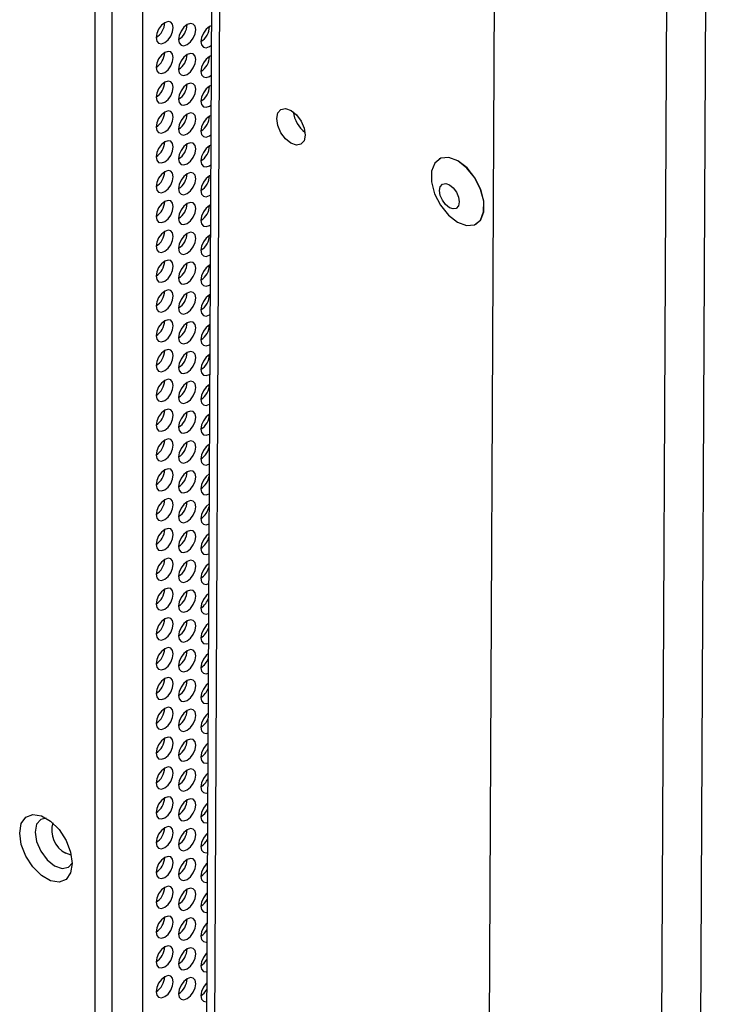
# Model space of a CAD drawing. Header units: millimetres. Extents: x 256 to 1374, y 313 to 1176.
# Tile 205 of 212: x 1279 to 1298, y 869 to 896. Entities that reach past the tile are written whole.
import ezdxf

# ---------------------------------------------------------------- set-up
doc = ezdxf.new("R2010")
doc.units = ezdxf.units.MM

msp = doc.modelspace()

# ---------------------------------------------------------------- linework, layer by layer
at = {"color": 7, "linetype": 'Continuous', "lineweight": 30}
for p, q in [((1296.4934, 791.5542), (1297.2136, 937.1485)), ((1297.5674, 791.5507), (1298.2876, 937.145)), ((1282.6509, 935.7595), (1282.6509, 810.1957)), ((1281.3546, 809.527), (1281.3546, 935.4757)), ((1281.826, 809.7195), (1281.826, 935.2833)), ((1284.7352, 934.2053), (1284.1242, 810.6823)), ((1291.8862, 813.3342), (1292.4178, 920.7967)), ((1284.4894, 895.2328), (1284.5427, 895.2706)), ((1284.4894, 894.4162), (1284.5386, 894.4506)), ((1284.4894, 893.5997), (1284.5345, 893.6308)), ((1284.4894, 892.7831), (1284.5305, 892.811)), ((1290.7835, 892.1535), (1290.7775, 892.1501)), ((1284.4894, 891.9666), (1284.5264, 891.9914)), ((1284.4894, 891.1501), (1284.5224, 891.1718)), ((1284.4894, 890.3335), (1284.5183, 890.3523)), ((1291.793, 890.3706), (1291.799, 890.374)), ((1284.4894, 889.517), (1284.5143, 889.5329)), ((1284.4894, 888.7004), (1284.5102, 888.7135)), ((1284.4894, 887.8839), (1284.5062, 887.8943)), ((1284.4894, 887.0674), (1284.5021, 887.0751)), ((1284.4894, 886.2508), (1284.4981, 886.256))]:
    msp.add_line(p, q, dxfattribs=at)
at = {"color": 8, "linetype": 'Continuous', "lineweight": 30}
msp.add_line((1284.3467, 810.3721), (1284.9573, 933.8178), dxfattribs=at)
at = {"color": 7, "linetype": 'Continuous', "lineweight": 30, "flags": 128}
for points in [[(1283.2637, 895.3418), (1283.3539, 895.4145), (1283.4304, 895.5177), (1283.4815, 895.6355), (1283.4994, 895.75), (1283.4815, 895.8438), (1283.4304, 895.9026), (1283.3539, 895.9175), (1283.2637, 895.8861), (1283.1735, 895.8133), (1283.0971, 895.7102), (1283.046, 895.5924), (1283.028, 895.4779), (1283.046, 895.3841), (1283.0971, 895.3253), (1283.1735, 895.3104), (1283.2637, 895.3418)], [(1283.8766, 895.2873), (1283.9668, 895.3601), (1284.0432, 895.4632), (1284.0943, 895.581), (1284.1123, 895.6955), (1284.0943, 895.7893), (1284.0432, 895.8481), (1283.9668, 895.863), (1283.8766, 895.8316), (1283.7864, 895.7588), (1283.7099, 895.6557), (1283.6588, 895.5379), (1283.6409, 895.4234), (1283.6588, 895.3296), (1283.7099, 895.2708), (1283.7864, 895.2559), (1283.8766, 895.2873)], [(1284.5453, 895.8016), (1284.4894, 895.7771), (1284.3992, 895.7043), (1284.3227, 895.6012), (1284.2716, 895.4834), (1284.2537, 895.3689), (1284.2716, 895.2751), (1284.3227, 895.2163), (1284.3992, 895.2014), (1284.4894, 895.2328), (1284.4894, 895.2328)], [(1283.2637, 894.5252), (1283.3539, 894.598), (1283.4304, 894.7012), (1283.4815, 894.8189), (1283.4994, 894.9335), (1283.4815, 895.0273), (1283.4304, 895.0861), (1283.3539, 895.1009), (1283.2637, 895.0696), (1283.1735, 894.9968), (1283.0971, 894.8936), (1283.046, 894.7758), (1283.028, 894.6613), (1283.046, 894.5675), (1283.0971, 894.5087), (1283.1735, 894.4939), (1283.2637, 894.5252)], [(1283.8766, 894.4707), (1283.9668, 894.5435), (1284.0432, 894.6467), (1284.0943, 894.7645), (1284.1123, 894.879), (1284.0943, 894.9728), (1284.0432, 895.0316), (1283.9668, 895.0464), (1283.8766, 895.0151), (1283.7864, 894.9423), (1283.7099, 894.8392), (1283.6588, 894.7214), (1283.6409, 894.6068), (1283.6588, 894.513), (1283.7099, 894.4542), (1283.7864, 894.4394), (1283.8766, 894.4707)], [(1284.5412, 894.9839), (1284.4894, 894.9606), (1284.3992, 894.8878), (1284.3227, 894.7847), (1284.2716, 894.6669), (1284.2537, 894.5523), (1284.2716, 894.4585), (1284.3227, 894.3997), (1284.3992, 894.3849), (1284.4894, 894.4162), (1284.4894, 894.4162)], [(1283.2637, 893.7087), (1283.3539, 893.7815), (1283.4304, 893.8846), (1283.4815, 894.0024), (1283.4994, 894.1169), (1283.4815, 894.2107), (1283.4304, 894.2695), (1283.3539, 894.2844), (1283.2637, 894.253), (1283.1735, 894.1802), (1283.0971, 894.0771), (1283.046, 893.9593), (1283.028, 893.8448), (1283.046, 893.751), (1283.0971, 893.6922), (1283.1735, 893.6773), (1283.2637, 893.7087)], [(1283.8766, 893.6542), (1283.9668, 893.727), (1284.0432, 893.8301), (1284.0943, 893.9479), (1284.1123, 894.0624), (1284.0943, 894.1562), (1284.0432, 894.215), (1283.9668, 894.2299), (1283.8766, 894.1985), (1283.7864, 894.1258), (1283.7099, 894.0226), (1283.6588, 893.9048), (1283.6409, 893.7903), (1283.6588, 893.6965), (1283.7099, 893.6377), (1283.7864, 893.6228), (1283.8766, 893.6542)], [(1284.5372, 894.166), (1284.4894, 894.144), (1284.3992, 894.0713), (1284.3227, 893.9681), (1284.2716, 893.8503), (1284.2537, 893.7358), (1284.2716, 893.642), (1284.3227, 893.5832), (1284.3992, 893.5683), (1284.4894, 893.5997), (1284.4894, 893.5997)], [(1283.2637, 892.8921), (1283.3539, 892.9649), (1283.4304, 893.0681), (1283.4815, 893.1859), (1283.4994, 893.3004), (1283.4815, 893.3942), (1283.4304, 893.453), (1283.3539, 893.4678), (1283.2637, 893.4365), (1283.1735, 893.3637), (1283.0971, 893.2606), (1283.046, 893.1428), (1283.028, 893.0282), (1283.046, 892.9344), (1283.0971, 892.8756), (1283.1735, 892.8608), (1283.2637, 892.8921)], [(1283.8766, 892.8376), (1283.9668, 892.9104), (1284.0432, 893.0136), (1284.0943, 893.1314), (1284.1123, 893.2459), (1284.0943, 893.3397), (1284.0432, 893.3985), (1283.9668, 893.4134), (1283.8766, 893.382), (1283.7864, 893.3092), (1283.7099, 893.2061), (1283.6588, 893.0883), (1283.6409, 892.9738), (1283.6588, 892.88), (1283.7099, 892.8211), (1283.7864, 892.8063), (1283.8766, 892.8376)], [(1284.5331, 893.348), (1284.4894, 893.3275), (1284.3992, 893.2547), (1284.3227, 893.1516), (1284.2716, 893.0338), (1284.2537, 892.9193), (1284.2716, 892.8255), (1284.3227, 892.7667), (1284.3992, 892.7518), (1284.4894, 892.7831), (1284.4894, 892.7831)], [(1287.111, 892.8079), (1287.0805, 892.6525), (1286.9954, 892.555), (1286.8687, 892.5302), (1286.7196, 892.5819), (1286.5709, 892.7021), (1286.4451, 892.8727), (1286.3615, 893.0676), (1286.3327, 893.2572), (1286.3632, 893.4125), (1286.4483, 893.51), (1286.575, 893.5348), (1286.7241, 893.4832), (1286.8728, 893.3629), (1286.9986, 893.1923), (1287.0822, 892.9974), (1287.111, 892.8079)], [(1283.2637, 892.0756), (1283.3539, 892.1484), (1283.4304, 892.2515), (1283.4815, 892.3693), (1283.4994, 892.4838), (1283.4815, 892.5776), (1283.4304, 892.6365), (1283.3539, 892.6513), (1283.2637, 892.62), (1283.1735, 892.5472), (1283.0971, 892.444), (1283.046, 892.3262), (1283.028, 892.2117), (1283.046, 892.1179), (1283.0971, 892.0591), (1283.1735, 892.0442), (1283.2637, 892.0756)], [(1283.8766, 892.0211), (1283.9668, 892.0939), (1284.0432, 892.197), (1284.0943, 892.3148), (1284.1123, 892.4293), (1284.0943, 892.5232), (1284.0432, 892.582), (1283.9668, 892.5968), (1283.8766, 892.5655), (1283.7864, 892.4927), (1283.7099, 892.3895), (1283.6588, 892.2717), (1283.6409, 892.1572), (1283.6588, 892.0634), (1283.7099, 892.0046), (1283.7864, 891.9897), (1283.8766, 892.0211)], [(1284.5291, 892.53), (1284.4894, 892.511), (1284.3992, 892.4382), (1284.3227, 892.335), (1284.2716, 892.2172), (1284.2537, 892.1027), (1284.2716, 892.0089), (1284.3227, 891.9501), (1284.3992, 891.9353), (1284.4894, 891.9666), (1284.4894, 891.9666)], [(1291.2811, 890.4214), (1291.5291, 890.329), (1291.7477, 890.3489), (1291.9105, 890.4787), (1291.9979, 890.7028), (1291.9994, 890.9942), (1291.9147, 891.3176), (1291.7541, 891.6342), (1291.5369, 891.9056), (1291.2894, 892.0992), (1291.0414, 892.1917), (1290.8228, 892.1718), (1290.66, 892.042), (1290.5726, 891.8179), (1290.5711, 891.5265), (1290.6558, 891.2031), (1290.8164, 890.8865), (1291.0336, 890.6151), (1291.2811, 890.4214)], [(1291.799, 890.374), (1291.9165, 890.4821), (1292.0039, 890.7063), (1292.0054, 890.9976), (1291.9207, 891.3211), (1291.7601, 891.6376), (1291.5429, 891.909), (1291.2954, 892.1027), (1291.0474, 892.1951), (1290.8288, 892.1752), (1290.7835, 892.1535)], [(1283.2637, 891.2591), (1283.3539, 891.3318), (1283.4304, 891.435), (1283.4815, 891.5528), (1283.4994, 891.6673), (1283.4815, 891.7611), (1283.4304, 891.8199), (1283.3539, 891.8348), (1283.2637, 891.8034), (1283.1735, 891.7306), (1283.0971, 891.6275), (1283.046, 891.5097), (1283.028, 891.3952), (1283.046, 891.3014), (1283.0971, 891.2426), (1283.1735, 891.2277), (1283.2637, 891.2591)], [(1283.8766, 891.2046), (1283.9668, 891.2774), (1284.0432, 891.3805), (1284.0943, 891.4983), (1284.1123, 891.6128), (1284.0943, 891.7066), (1284.0432, 891.7654), (1283.9668, 891.7803), (1283.8766, 891.7489), (1283.7864, 891.6761), (1283.7099, 891.573), (1283.6588, 891.4552), (1283.6409, 891.3407), (1283.6588, 891.2469), (1283.7099, 891.1881), (1283.7864, 891.1732), (1283.8766, 891.2046)], [(1284.5251, 891.7119), (1284.4894, 891.6944), (1284.3992, 891.6216), (1284.3227, 891.5185), (1284.2716, 891.4007), (1284.2537, 891.2862), (1284.2716, 891.1924), (1284.3227, 891.1336), (1284.3992, 891.1187), (1284.4894, 891.1501), (1284.4894, 891.1501)], [(1290.7905, 891.2873), (1290.8116, 891.3948), (1290.8705, 891.4623), (1290.9582, 891.4795), (1291.0614, 891.4437), (1291.1644, 891.3605), (1291.2515, 891.2424), (1291.3094, 891.1074), (1291.3293, 890.9762), (1291.3082, 890.8687), (1291.2493, 890.8012), (1291.1616, 890.784), (1291.0584, 890.8197), (1290.9554, 890.903), (1290.8683, 891.0211), (1290.8104, 891.156), (1290.7905, 891.2873)], [(1283.2637, 890.4425), (1283.3539, 890.5153), (1283.4304, 890.6184), (1283.4815, 890.7362), (1283.4994, 890.8508), (1283.4815, 890.9446), (1283.4304, 891.0034), (1283.3539, 891.0182), (1283.2637, 890.9869), (1283.1735, 890.9141), (1283.0971, 890.8109), (1283.046, 890.6931), (1283.028, 890.5786), (1283.046, 890.4848), (1283.0971, 890.426), (1283.1735, 890.4112), (1283.2637, 890.4425)], [(1283.8766, 890.388), (1283.9668, 890.4608), (1284.0432, 890.564), (1284.0943, 890.6818), (1284.1123, 890.7963), (1284.0943, 890.8901), (1284.0432, 890.9489), (1283.9668, 890.9637), (1283.8766, 890.9324), (1283.7864, 890.8596), (1283.7099, 890.7564), (1283.6588, 890.6386), (1283.6409, 890.5241), (1283.6588, 890.4303), (1283.7099, 890.3715), (1283.7864, 890.3567), (1283.8766, 890.388)], [(1284.521, 890.8937), (1284.4894, 890.8779), (1284.3992, 890.8051), (1284.3227, 890.702), (1284.2716, 890.5842), (1284.2537, 890.4696), (1284.2716, 890.3758), (1284.3227, 890.317), (1284.3992, 890.3022), (1284.4894, 890.3335), (1284.4894, 890.3335)], [(1283.2637, 889.626), (1283.3539, 889.6988), (1283.4304, 889.8019), (1283.4815, 889.9197), (1283.4994, 890.0342), (1283.4815, 890.128), (1283.4304, 890.1868), (1283.3539, 890.2017), (1283.2637, 890.1703), (1283.1735, 890.0975), (1283.0971, 889.9944), (1283.046, 889.8766), (1283.028, 889.7621), (1283.046, 889.6683), (1283.0971, 889.6095), (1283.1735, 889.5946), (1283.2637, 889.626)], [(1283.8766, 889.5715), (1283.9668, 889.6443), (1284.0432, 889.7474), (1284.0943, 889.8652), (1284.1123, 889.9797), (1284.0943, 890.0735), (1284.0432, 890.1323), (1283.9668, 890.1472), (1283.8766, 890.1158), (1283.7864, 890.043), (1283.7099, 889.9399), (1283.6588, 889.8221), (1283.6409, 889.7076), (1283.6588, 889.6138), (1283.7099, 889.555), (1283.7864, 889.5401), (1283.8766, 889.5715)], [(1284.517, 890.0754), (1284.4894, 890.0613), (1284.3992, 889.9886), (1284.3227, 889.8854), (1284.2716, 889.7676), (1284.2537, 889.6531), (1284.2716, 889.5593), (1284.3227, 889.5005), (1284.3992, 889.4856), (1284.4894, 889.517), (1284.4894, 889.517)], [(1283.2637, 888.8094), (1283.3539, 888.8822), (1283.4304, 888.9854), (1283.4815, 889.1032), (1283.4994, 889.2177), (1283.4815, 889.3115), (1283.4304, 889.3703), (1283.3539, 889.3851), (1283.2637, 889.3538), (1283.1735, 889.281), (1283.0971, 889.1779), (1283.046, 889.0601), (1283.028, 888.9455), (1283.046, 888.8517), (1283.0971, 888.7929), (1283.1735, 888.7781), (1283.2637, 888.8094)], [(1283.8766, 888.7549), (1283.9668, 888.8277), (1284.0432, 888.9309), (1284.0943, 889.0487), (1284.1123, 889.1632), (1284.0943, 889.257), (1284.0432, 889.3158), (1283.9668, 889.3307), (1283.8766, 889.2993), (1283.7864, 889.2265), (1283.7099, 889.1234), (1283.6588, 889.0056), (1283.6409, 888.891), (1283.6588, 888.7972), (1283.7099, 888.7384), (1283.7864, 888.7236), (1283.8766, 888.7549)], [(1284.5129, 889.257), (1284.4894, 889.2448), (1284.3992, 889.172), (1284.3227, 889.0689), (1284.2716, 888.9511), (1284.2537, 888.8366), (1284.2716, 888.7428), (1284.3227, 888.6839), (1284.3992, 888.6691), (1284.4894, 888.7004), (1284.4894, 888.7004)], [(1283.2637, 887.9929), (1283.3539, 888.0657), (1283.4304, 888.1688), (1283.4815, 888.2866), (1283.4994, 888.4011), (1283.4815, 888.4949), (1283.4304, 888.5537), (1283.3539, 888.5686), (1283.2637, 888.5373), (1283.1735, 888.4645), (1283.0971, 888.3613), (1283.046, 888.2435), (1283.028, 888.129), (1283.046, 888.0352), (1283.0971, 887.9764), (1283.1735, 887.9615), (1283.2637, 887.9929)], [(1283.8766, 887.9384), (1283.9668, 888.0112), (1284.0432, 888.1143), (1284.0943, 888.2321), (1284.1123, 888.3466), (1284.0943, 888.4404), (1284.0432, 888.4993), (1283.9668, 888.5141), (1283.8766, 888.4828), (1283.7864, 888.41), (1283.7099, 888.3068), (1283.6588, 888.189), (1283.6409, 888.0745), (1283.6588, 887.9807), (1283.7099, 887.9219), (1283.7864, 887.907), (1283.8766, 887.9384)], [(1284.5089, 888.4386), (1284.4894, 888.4283), (1284.3992, 888.3555), (1284.3227, 888.2523), (1284.2716, 888.1345), (1284.2537, 888.02), (1284.2716, 887.9262), (1284.3227, 887.8674), (1284.3992, 887.8525), (1284.4894, 887.8839), (1284.4894, 887.8839)], [(1283.2637, 887.1763), (1283.3539, 887.2491), (1283.4304, 887.3523), (1283.4815, 887.4701), (1283.4994, 887.5846), (1283.4815, 887.6784), (1283.4304, 887.7372), (1283.3539, 887.7521), (1283.2637, 887.7207), (1283.1735, 887.6479), (1283.0971, 887.5448), (1283.046, 887.427), (1283.028, 887.3125), (1283.046, 887.2187), (1283.0971, 887.1599), (1283.1735, 887.145), (1283.2637, 887.1763)], [(1283.8766, 887.1219), (1283.9668, 887.1946), (1284.0432, 887.2978), (1284.0943, 887.4156), (1284.1123, 887.5301), (1284.0943, 887.6239), (1284.0432, 887.6827), (1283.9668, 887.6976), (1283.8766, 887.6662), (1283.7864, 887.5934), (1283.7099, 887.4903), (1283.6588, 887.3725), (1283.6409, 887.258), (1283.6588, 887.1642), (1283.7099, 887.1054), (1283.7864, 887.0905), (1283.8766, 887.1219)], [(1284.5048, 887.62), (1284.4894, 887.6117), (1284.3992, 887.5389), (1284.3227, 887.4358), (1284.2716, 887.318), (1284.2537, 887.2035), (1284.2716, 887.1097), (1284.3227, 887.0509), (1284.3992, 887.036), (1284.4894, 887.0674), (1284.4894, 887.0674)], [(1283.2637, 886.3598), (1283.3539, 886.4326), (1283.4304, 886.5357), (1283.4815, 886.6535), (1283.4994, 886.7681), (1283.4815, 886.8619), (1283.4304, 886.9207), (1283.3539, 886.9355), (1283.2637, 886.9042), (1283.1735, 886.8314), (1283.0971, 886.7282), (1283.046, 886.6104), (1283.028, 886.4959), (1283.046, 886.4021), (1283.0971, 886.3433), (1283.1735, 886.3285), (1283.2637, 886.3598)], [(1283.8766, 886.3053), (1283.9668, 886.3781), (1284.0432, 886.4812), (1284.0943, 886.599), (1284.1123, 886.7136), (1284.0943, 886.8074), (1284.0432, 886.8662), (1283.9668, 886.881), (1283.8766, 886.8497), (1283.7864, 886.7769), (1283.7099, 886.6737), (1283.6588, 886.5559), (1283.6409, 886.4414), (1283.6588, 886.3476), (1283.7099, 886.2888), (1283.7864, 886.274), (1283.8766, 886.3053)], [(1284.5008, 886.8014), (1284.4894, 886.7952), (1284.3992, 886.7224), (1284.3227, 886.6192), (1284.2716, 886.5014), (1284.2537, 886.3869), (1284.2716, 886.2931), (1284.3227, 886.2343), (1284.3992, 886.2195), (1284.4894, 886.2508), (1284.4894, 886.2508)], [(1283.2637, 885.5433), (1283.3539, 885.6161), (1283.4304, 885.7192), (1283.4815, 885.837), (1283.4994, 885.9515), (1283.4815, 886.0453), (1283.4304, 886.1041), (1283.3539, 886.119), (1283.2637, 886.0876), (1283.1735, 886.0148), (1283.0971, 885.9117), (1283.046, 885.7939), (1283.028, 885.6794), (1283.046, 885.5856), (1283.0971, 885.5268), (1283.1735, 885.5119), (1283.2637, 885.5433)], [(1283.8766, 885.4888), (1283.9668, 885.5616), (1284.0432, 885.6647), (1284.0943, 885.7825), (1284.1123, 885.897), (1284.0943, 885.9908), (1284.0432, 886.0496), (1283.9668, 886.0645), (1283.8766, 886.0331), (1283.7864, 885.9603), (1283.7099, 885.8572), (1283.6588, 885.7394), (1283.6409, 885.6249), (1283.6588, 885.5311), (1283.7099, 885.4723), (1283.7864, 885.4574), (1283.8766, 885.4888)], [(1284.4967, 885.9827), (1284.4894, 885.9786), (1284.3992, 885.9059), (1284.3227, 885.8027), (1284.2716, 885.6849), (1284.2537, 885.5704), (1284.2716, 885.4766), (1284.3227, 885.4178), (1284.3992, 885.4029), (1284.4894, 885.4343), (1284.4894, 885.4343)], [(1283.2637, 884.7267), (1283.3539, 884.7995), (1283.4304, 884.9027), (1283.4815, 885.0205), (1283.4994, 885.135), (1283.4815, 885.2288), (1283.4304, 885.2876), (1283.3539, 885.3024), (1283.2637, 885.2711), (1283.1735, 885.1983), (1283.0971, 885.0952), (1283.046, 884.9774), (1283.028, 884.8628), (1283.046, 884.769), (1283.0971, 884.7102), (1283.1735, 884.6954), (1283.2637, 884.7267)], [(1283.8766, 884.6722), (1283.9668, 884.745), (1284.0432, 884.8482), (1284.0943, 884.966), (1284.1123, 885.0805), (1284.0943, 885.1743), (1284.0432, 885.2331), (1283.9668, 885.2479), (1283.8766, 885.2166), (1283.7864, 885.1438), (1283.7099, 885.0407), (1283.6588, 884.9229), (1283.6409, 884.8083), (1283.6588, 884.7145), (1283.7099, 884.6557), (1283.7864, 884.6409), (1283.8766, 884.6722)], [(1284.4894, 885.1621), (1284.3992, 885.0893), (1284.3227, 884.9862), (1284.2716, 884.8684), (1284.2537, 884.7539), (1284.2716, 884.6601), (1284.3227, 884.6012), (1284.3992, 884.5864), (1284.4894, 884.6177)], [(1283.2637, 883.9102), (1283.3539, 883.983), (1283.4304, 884.0861), (1283.4815, 884.2039), (1283.4994, 884.3184), (1283.4815, 884.4122), (1283.4304, 884.471), (1283.3539, 884.4859), (1283.2637, 884.4545), (1283.1735, 884.3818), (1283.0971, 884.2786), (1283.046, 884.1608), (1283.028, 884.0463), (1283.046, 883.9525), (1283.0971, 883.8937), (1283.1735, 883.8788), (1283.2637, 883.9102)], [(1283.8766, 883.8557), (1283.9668, 883.9285), (1284.0432, 884.0316), (1284.0943, 884.1494), (1284.1123, 884.2639), (1284.0943, 884.3577), (1284.0432, 884.4165), (1283.9668, 884.4314), (1283.8766, 884.4001), (1283.7864, 884.3273), (1283.7099, 884.2241), (1283.6588, 884.1063), (1283.6409, 883.9918), (1283.6588, 883.898), (1283.7099, 883.8392), (1283.7864, 883.8243), (1283.8766, 883.8557)], [(1284.4894, 884.3456), (1284.3992, 884.2728), (1284.3227, 884.1696), (1284.2716, 884.0518), (1284.2537, 883.9373), (1284.2716, 883.8435), (1284.3227, 883.7847), (1284.3992, 883.7698), (1284.4894, 883.8012)], [(1283.2637, 883.0936), (1283.3539, 883.1664), (1283.4304, 883.2696), (1283.4815, 883.3874), (1283.4994, 883.5019), (1283.4815, 883.5957), (1283.4304, 883.6545), (1283.3539, 883.6694), (1283.2637, 883.638), (1283.1735, 883.5652), (1283.0971, 883.4621), (1283.046, 883.3443), (1283.028, 883.2298), (1283.046, 883.136), (1283.0971, 883.0772), (1283.1735, 883.0623), (1283.2637, 883.0936)], [(1283.8766, 883.0392), (1283.9668, 883.1119), (1284.0432, 883.2151), (1284.0943, 883.3329), (1284.1123, 883.4474), (1284.0943, 883.5412), (1284.0432, 883.6), (1283.9668, 883.6149), (1283.8766, 883.5835), (1283.7864, 883.5107), (1283.7099, 883.4076), (1283.6588, 883.2898), (1283.6409, 883.1753), (1283.6588, 883.0815), (1283.7099, 883.0227), (1283.7864, 883.0078), (1283.8766, 883.0392)], [(1284.4846, 883.5262), (1284.3992, 883.4562), (1284.3227, 883.3531), (1284.2716, 883.2353), (1284.2537, 883.1208), (1284.2716, 883.027), (1284.3227, 882.9682), (1284.3992, 882.9533), (1284.4819, 882.9804)], [(1283.2637, 882.2771), (1283.3539, 882.3499), (1283.4304, 882.453), (1283.4815, 882.5708), (1283.4994, 882.6854), (1283.4815, 882.7792), (1283.4304, 882.838), (1283.3539, 882.8528), (1283.2637, 882.8215), (1283.1735, 882.7487), (1283.0971, 882.6455), (1283.046, 882.5277), (1283.028, 882.4132), (1283.046, 882.3194), (1283.0971, 882.2606), (1283.1735, 882.2458), (1283.2637, 882.2771)], [(1283.8766, 882.2226), (1283.9668, 882.2954), (1284.0432, 882.3985), (1284.0943, 882.5163), (1284.1123, 882.6309), (1284.0943, 882.7247), (1284.0432, 882.7835), (1283.9668, 882.7983), (1283.8766, 882.767), (1283.7864, 882.6942), (1283.7099, 882.591), (1283.6588, 882.4732), (1283.6409, 882.3587), (1283.6588, 882.2649), (1283.7099, 882.2061), (1283.7864, 882.1913), (1283.8766, 882.2226)], [(1284.4805, 882.7072), (1284.3992, 882.6397), (1284.3227, 882.5365), (1284.2716, 882.4187), (1284.2537, 882.3042), (1284.2716, 882.2104), (1284.3227, 882.1516), (1284.3992, 882.1368), (1284.4778, 882.1618)], [(1283.2637, 881.4606), (1283.3539, 881.5334), (1283.4304, 881.6365), (1283.4815, 881.7543), (1283.4994, 881.8688), (1283.4815, 881.9626), (1283.4304, 882.0214), (1283.3539, 882.0363), (1283.2637, 882.0049), (1283.1735, 881.9321), (1283.0971, 881.829), (1283.046, 881.7112), (1283.028, 881.5967), (1283.046, 881.5029), (1283.0971, 881.4441), (1283.1735, 881.4292), (1283.2637, 881.4606)], [(1283.8766, 881.4061), (1283.9668, 881.4789), (1284.0432, 881.582), (1284.0943, 881.6998), (1284.1123, 881.8143), (1284.0943, 881.9081), (1284.0432, 881.9669), (1283.9668, 881.9818), (1283.8766, 881.9504), (1283.7864, 881.8776), (1283.7099, 881.7745), (1283.6588, 881.6567), (1283.6409, 881.5422), (1283.6588, 881.4484), (1283.7099, 881.3896), (1283.7864, 881.3747), (1283.8766, 881.4061)], [(1284.4765, 881.8881), (1284.3992, 881.8231), (1284.3227, 881.72), (1284.2716, 881.6022), (1284.2537, 881.4877), (1284.2716, 881.3939), (1284.3227, 881.3351), (1284.3992, 881.3202), (1284.4738, 881.3432)], [(1283.2637, 880.644), (1283.3539, 880.7168), (1283.4304, 880.82), (1283.4815, 880.9378), (1283.4994, 881.0523), (1283.4815, 881.1461), (1283.4304, 881.2049), (1283.3539, 881.2197), (1283.2637, 881.1884), (1283.1735, 881.1156), (1283.0971, 881.0124), (1283.046, 880.8947), (1283.028, 880.7801), (1283.046, 880.6863), (1283.0971, 880.6275), (1283.1735, 880.6127), (1283.2637, 880.644)], [(1283.8766, 880.5895), (1283.9668, 880.6623), (1284.0432, 880.7655), (1284.0943, 880.8833), (1284.1123, 880.9978), (1284.0943, 881.0916), (1284.0432, 881.1504), (1283.9668, 881.1652), (1283.8766, 881.1339), (1283.7864, 881.0611), (1283.7099, 880.958), (1283.6588, 880.8402), (1283.6409, 880.7256), (1283.6588, 880.6318), (1283.7099, 880.573), (1283.7864, 880.5582), (1283.8766, 880.5895)], [(1284.4724, 881.0689), (1284.3992, 881.0066), (1284.3227, 880.9035), (1284.2716, 880.7857), (1284.2537, 880.6711), (1284.2716, 880.5773), (1284.3227, 880.5185), (1284.3992, 880.5037), (1284.4697, 880.5246)], [(1283.2637, 879.8275), (1283.3539, 879.9003), (1283.4304, 880.0034), (1283.4815, 880.1212), (1283.4994, 880.2357), (1283.4815, 880.3295), (1283.4304, 880.3883), (1283.3539, 880.4032), (1283.2637, 880.3718), (1283.1735, 880.2991), (1283.0971, 880.1959), (1283.046, 880.0781), (1283.028, 879.9636), (1283.046, 879.8698), (1283.0971, 879.811), (1283.1735, 879.7961), (1283.2637, 879.8275)], [(1283.8766, 879.773), (1283.9668, 879.8458), (1284.0432, 879.9489), (1284.0943, 880.0667), (1284.1123, 880.1812), (1284.0943, 880.275), (1284.0432, 880.3338), (1283.9668, 880.3487), (1283.8766, 880.3173), (1283.7864, 880.2446), (1283.7099, 880.1414), (1283.6588, 880.0236), (1283.6409, 879.9091), (1283.6588, 879.8153), (1283.7099, 879.7565), (1283.7864, 879.7416), (1283.8766, 879.773)], [(1284.4684, 880.2496), (1284.3992, 880.1901), (1284.3227, 880.0869), (1284.2716, 879.9691), (1284.2537, 879.8546), (1284.2716, 879.7608), (1284.3227, 879.702), (1284.3992, 879.6871), (1284.4657, 879.7062)], [(1283.2637, 879.0109), (1283.3539, 879.0837), (1283.4304, 879.1869), (1283.4815, 879.3047), (1283.4994, 879.4192), (1283.4815, 879.513), (1283.4304, 879.5718), (1283.3539, 879.5867), (1283.2637, 879.5553), (1283.1735, 879.4825), (1283.0971, 879.3794), (1283.046, 879.2616), (1283.028, 879.1471), (1283.046, 879.0533), (1283.0971, 878.9944), (1283.1735, 878.9796), (1283.2637, 879.0109)], [(1283.8766, 878.9564), (1283.9668, 879.0292), (1284.0432, 879.1324), (1284.0943, 879.2502), (1284.1123, 879.3647), (1284.0943, 879.4585), (1284.0432, 879.5173), (1283.9668, 879.5322), (1283.8766, 879.5008), (1283.7864, 879.428), (1283.7099, 879.3249), (1283.6588, 879.2071), (1283.6409, 879.0926), (1283.6588, 878.9988), (1283.7099, 878.94), (1283.7864, 878.9251), (1283.8766, 878.9564)], [(1284.4643, 879.4303), (1284.3992, 879.3735), (1284.3227, 879.2704), (1284.2716, 879.1526), (1284.2537, 879.0381), (1284.2716, 878.9443), (1284.3227, 878.8855), (1284.3992, 878.8706), (1284.4616, 878.8878)], [(1283.2637, 878.1944), (1283.3539, 878.2672), (1283.4304, 878.3703), (1283.4815, 878.4881), (1283.4994, 878.6026), (1283.4815, 878.6964), (1283.4304, 878.7553), (1283.3539, 878.7701), (1283.2637, 878.7388), (1283.1735, 878.666), (1283.0971, 878.5628), (1283.046, 878.445), (1283.028, 878.3305), (1283.046, 878.2367), (1283.0971, 878.1779), (1283.1735, 878.163), (1283.2637, 878.1944)], [(1283.8766, 878.1399), (1283.9668, 878.2127), (1284.0432, 878.3158), (1284.0943, 878.4336), (1284.1123, 878.5482), (1284.0943, 878.642), (1284.0432, 878.7008), (1283.9668, 878.7156), (1283.8766, 878.6843), (1283.7864, 878.6115), (1283.7099, 878.5083), (1283.6588, 878.3905), (1283.6409, 878.276), (1283.6588, 878.1822), (1283.7099, 878.1234), (1283.7864, 878.1086), (1283.8766, 878.1399)], [(1284.4603, 878.6109), (1284.3992, 878.557), (1284.3227, 878.4538), (1284.2716, 878.336), (1284.2537, 878.2215), (1284.2716, 878.1277), (1284.3227, 878.0689), (1284.3992, 878.0541), (1284.4576, 878.0695)], [(1283.2637, 877.3779), (1283.3539, 877.4506), (1283.4304, 877.5538), (1283.4815, 877.6716), (1283.4994, 877.7861), (1283.4815, 877.8799), (1283.4304, 877.9387), (1283.3539, 877.9536), (1283.2637, 877.9222), (1283.1735, 877.8494), (1283.0971, 877.7463), (1283.046, 877.6285), (1283.028, 877.514), (1283.046, 877.4202), (1283.0971, 877.3614), (1283.1735, 877.3465), (1283.2637, 877.3779)], [(1283.8766, 877.3234), (1283.9668, 877.3962), (1284.0432, 877.4993), (1284.0943, 877.6171), (1284.1123, 877.7316), (1284.0943, 877.8254), (1284.0432, 877.8842), (1283.9668, 877.8991), (1283.8766, 877.8677), (1283.7864, 877.7949), (1283.7099, 877.6918), (1283.6588, 877.574), (1283.6409, 877.4595), (1283.6588, 877.3657), (1283.7099, 877.3069), (1283.7864, 877.292), (1283.8766, 877.3234)], [(1284.4562, 877.7914), (1284.3992, 877.7404), (1284.3227, 877.6373), (1284.2716, 877.5195), (1284.2537, 877.405), (1284.2716, 877.3112), (1284.3227, 877.2524), (1284.3992, 877.2375), (1284.4535, 877.2513)], [(1283.2637, 876.5613), (1283.3539, 876.6341), (1283.4304, 876.7373), (1283.4815, 876.8551), (1283.4994, 876.9696), (1283.4815, 877.0634), (1283.4304, 877.1222), (1283.3539, 877.137), (1283.2637, 877.1057), (1283.1735, 877.0329), (1283.0971, 876.9297), (1283.046, 876.8119), (1283.028, 876.6974), (1283.046, 876.6036), (1283.0971, 876.5448), (1283.1735, 876.53), (1283.2637, 876.5613)], [(1283.8766, 876.5068), (1283.9668, 876.5796), (1284.0432, 876.6828), (1284.0943, 876.8006), (1284.1123, 876.9151), (1284.0943, 877.0089), (1284.0432, 877.0677), (1283.9668, 877.0825), (1283.8766, 877.0512), (1283.7864, 876.9784), (1283.7099, 876.8753), (1283.6588, 876.7575), (1283.6409, 876.6429), (1283.6588, 876.5491), (1283.7099, 876.4903), (1283.7864, 876.4755), (1283.8766, 876.5068)], [(1284.4521, 876.9718), (1284.3992, 876.9239), (1284.3227, 876.8208), (1284.2716, 876.703), (1284.2537, 876.5884), (1284.2716, 876.4946), (1284.3227, 876.4358), (1284.3992, 876.421), (1284.4495, 876.4332)], [(1283.2637, 875.7448), (1283.3539, 875.8176), (1283.4304, 875.9207), (1283.4815, 876.0385), (1283.4994, 876.153), (1283.4815, 876.2468), (1283.4304, 876.3056), (1283.3539, 876.3205), (1283.2637, 876.2891), (1283.1735, 876.2163), (1283.0971, 876.1132), (1283.046, 875.9954), (1283.028, 875.8809), (1283.046, 875.7871), (1283.0971, 875.7283), (1283.1735, 875.7134), (1283.2637, 875.7448)], [(1283.8766, 875.6903), (1283.9668, 875.7631), (1284.0432, 875.8662), (1284.0943, 875.984), (1284.1123, 876.0985), (1284.0943, 876.1923), (1284.0432, 876.2511), (1283.9668, 876.266), (1283.8766, 876.2346), (1283.7864, 876.1619), (1283.7099, 876.0587), (1283.6588, 875.9409), (1283.6409, 875.8264), (1283.6588, 875.7326), (1283.7099, 875.6738), (1283.7864, 875.6589), (1283.8766, 875.6903)], [(1284.4481, 876.1521), (1284.3992, 876.1074), (1284.3227, 876.0042), (1284.2716, 875.8864), (1284.2537, 875.7719), (1284.2716, 875.6781), (1284.3227, 875.6193), (1284.3992, 875.6044), (1284.4454, 875.6152)], [(1283.2637, 874.9282), (1283.3539, 875.001), (1283.4304, 875.1042), (1283.4815, 875.222), (1283.4994, 875.3365), (1283.4815, 875.4303), (1283.4304, 875.4891), (1283.3539, 875.504), (1283.2637, 875.4726), (1283.1735, 875.3998), (1283.0971, 875.2967), (1283.046, 875.1789), (1283.028, 875.0643), (1283.046, 874.9705), (1283.0971, 874.9117), (1283.1735, 874.8969), (1283.2637, 874.9282)], [(1283.8766, 874.8737), (1283.9668, 874.9465), (1284.0432, 875.0497), (1284.0943, 875.1675), (1284.1123, 875.282), (1284.0943, 875.3758), (1284.0432, 875.4346), (1283.9668, 875.4495), (1283.8766, 875.4181), (1283.7864, 875.3453), (1283.7099, 875.2422), (1283.6588, 875.1244), (1283.6409, 875.0099), (1283.6588, 874.9161), (1283.7099, 874.8572), (1283.7864, 874.8424), (1283.8766, 874.8737)], [(1284.444, 875.3323), (1284.3992, 875.2908), (1284.3227, 875.1877), (1284.2716, 875.0699), (1284.2537, 874.9554), (1284.2716, 874.8616), (1284.3227, 874.8028), (1284.3992, 874.7879), (1284.4414, 874.7972)], [(1283.2637, 874.1117), (1283.3539, 874.1845), (1283.4304, 874.2876), (1283.4815, 874.4054), (1283.4994, 874.5199), (1283.4815, 874.6137), (1283.4304, 874.6726), (1283.3539, 874.6874), (1283.2637, 874.6561), (1283.1735, 874.5833), (1283.0971, 874.4801), (1283.046, 874.3623), (1283.028, 874.2478), (1283.046, 874.154), (1283.0971, 874.0952), (1283.1735, 874.0803), (1283.2637, 874.1117)], [(1283.8766, 874.0572), (1283.9668, 874.13), (1284.0432, 874.2331), (1284.0943, 874.3509), (1284.1123, 874.4655), (1284.0943, 874.5593), (1284.0432, 874.6181), (1283.9668, 874.6329), (1283.8766, 874.6016), (1283.7864, 874.5288), (1283.7099, 874.4256), (1283.6588, 874.3078), (1283.6409, 874.1933), (1283.6588, 874.0995), (1283.7099, 874.0407), (1283.7864, 874.0259), (1283.8766, 874.0572)], [(1284.44, 874.5125), (1284.3992, 874.4743), (1284.3227, 874.3711), (1284.2716, 874.2533), (1284.2537, 874.1388), (1284.2716, 874.045), (1284.3227, 873.9862), (1284.3992, 873.9714), (1284.4373, 873.9794)], [(1280.7299, 872.8619), (1280.6866, 872.603), (1280.5618, 872.4254), (1280.3705, 872.3505), (1280.1359, 872.3873), (1279.8862, 872.5315), (1279.6516, 872.7655), (1279.4604, 873.0613), (1279.3355, 873.383), (1279.2922, 873.692), (1279.3355, 873.9509), (1279.4604, 874.1285), (1279.6516, 874.2034), (1279.8862, 874.1666), (1280.1359, 874.0224), (1280.3705, 873.7884), (1280.5618, 873.4927), (1280.6866, 873.1709), (1280.7299, 872.8619)], [(1280.0177, 874.1032), (1279.8686, 874.0679), (1279.7527, 873.9345), (1279.712, 873.7217), (1279.7527, 873.4619), (1279.8686, 873.1947), (1280.0421, 872.9607), (1280.2468, 872.7955), (1280.4514, 872.7244), (1280.6249, 872.7581), (1280.7299, 872.8695)], [(1283.2637, 873.2952), (1283.3539, 873.3679), (1283.4304, 873.4711), (1283.4815, 873.5889), (1283.4994, 873.7034), (1283.4815, 873.7972), (1283.4304, 873.856), (1283.3539, 873.8709), (1283.2637, 873.8395), (1283.1735, 873.7667), (1283.0971, 873.6636), (1283.046, 873.5458), (1283.028, 873.4313), (1283.046, 873.3375), (1283.0971, 873.2787), (1283.1735, 873.2638), (1283.2637, 873.2952)], [(1283.8766, 873.2407), (1283.9668, 873.3135), (1284.0432, 873.4166), (1284.0943, 873.5344), (1284.1123, 873.6489), (1284.0943, 873.7427), (1284.0432, 873.8015), (1283.9668, 873.8164), (1283.8766, 873.785), (1283.7864, 873.7122), (1283.7099, 873.6091), (1283.6588, 873.4913), (1283.6409, 873.3768), (1283.6588, 873.283), (1283.7099, 873.2242), (1283.7864, 873.2093), (1283.8766, 873.2407)], [(1284.4359, 873.6926), (1284.3992, 873.6577), (1284.3227, 873.5546), (1284.2716, 873.4368), (1284.2537, 873.3223), (1284.2716, 873.2285), (1284.3227, 873.1697), (1284.3992, 873.1548), (1284.4333, 873.1616)], [(1283.2637, 872.4786), (1283.3539, 872.5514), (1283.4304, 872.6545), (1283.4815, 872.7723), (1283.4994, 872.8869), (1283.4815, 872.9807), (1283.4304, 873.0395), (1283.3539, 873.0543), (1283.2637, 873.023), (1283.1735, 872.9502), (1283.0971, 872.847), (1283.046, 872.7292), (1283.028, 872.6147), (1283.046, 872.5209), (1283.0971, 872.4621), (1283.1735, 872.4473), (1283.2637, 872.4786)], [(1283.8766, 872.4241), (1283.9668, 872.4969), (1284.0432, 872.6001), (1284.0943, 872.7179), (1284.1123, 872.8324), (1284.0943, 872.9262), (1284.0432, 872.985), (1283.9668, 872.9998), (1283.8766, 872.9685), (1283.7864, 872.8957), (1283.7099, 872.7925), (1283.6588, 872.6747), (1283.6409, 872.5602), (1283.6588, 872.4664), (1283.7099, 872.4076), (1283.7864, 872.3928), (1283.8766, 872.4241)], [(1284.4319, 872.8725), (1284.3992, 872.8412), (1284.3227, 872.7381), (1284.2716, 872.6203), (1284.2537, 872.5057), (1284.2716, 872.4119), (1284.3227, 872.3531), (1284.3992, 872.3383), (1284.4292, 872.3439)], [(1283.2637, 871.6621), (1283.3539, 871.7349), (1283.4304, 871.838), (1283.4815, 871.9558), (1283.4994, 872.0703), (1283.4815, 872.1641), (1283.4304, 872.2229), (1283.3539, 872.2378), (1283.2637, 872.2064), (1283.1735, 872.1336), (1283.0971, 872.0305), (1283.046, 871.9127), (1283.028, 871.7982), (1283.046, 871.7044), (1283.0971, 871.6456), (1283.1735, 871.6307), (1283.2637, 871.6621)], [(1283.8766, 871.6076), (1283.9668, 871.6804), (1284.0432, 871.7835), (1284.0943, 871.9013), (1284.1123, 872.0158), (1284.0943, 872.1096), (1284.0432, 872.1684), (1283.9668, 872.1833), (1283.8766, 872.1519), (1283.7864, 872.0792), (1283.7099, 871.976), (1283.6588, 871.8582), (1283.6409, 871.7437), (1283.6588, 871.6499), (1283.7099, 871.5911), (1283.7864, 871.5762), (1283.8766, 871.6076)], [(1284.4278, 872.0524), (1284.3992, 872.0247), (1284.3227, 871.9215), (1284.2716, 871.8037), (1284.2537, 871.6892), (1284.2716, 871.5954), (1284.3227, 871.5366), (1284.3992, 871.5217), (1284.4252, 871.5263)], [(1283.2637, 870.8455), (1283.3539, 870.9183), (1283.4304, 871.0215), (1283.4815, 871.1393), (1283.4994, 871.2538), (1283.4815, 871.3476), (1283.4304, 871.4064), (1283.3539, 871.4212), (1283.2637, 871.3899), (1283.1735, 871.3171), (1283.0971, 871.214), (1283.046, 871.0962), (1283.028, 870.9816), (1283.046, 870.8878), (1283.0971, 870.829), (1283.1735, 870.8142), (1283.2637, 870.8455)], [(1283.8766, 870.791), (1283.9668, 870.8638), (1284.0432, 870.967), (1284.0943, 871.0848), (1284.1123, 871.1993), (1284.0943, 871.2931), (1284.0432, 871.3519), (1283.9668, 871.3668), (1283.8766, 871.3354), (1283.7864, 871.2626), (1283.7099, 871.1595), (1283.6588, 871.0417), (1283.6409, 870.9272), (1283.6588, 870.8334), (1283.7099, 870.7745), (1283.7864, 870.7597), (1283.8766, 870.791)], [(1284.4238, 871.2322), (1284.3992, 871.2081), (1284.3227, 871.105), (1284.2716, 870.9872), (1284.2537, 870.8727), (1284.2716, 870.7789), (1284.3227, 870.7201), (1284.3992, 870.7052), (1284.4212, 870.7088)], [(1283.2637, 870.029), (1283.3539, 870.1018), (1283.4304, 870.2049), (1283.4815, 870.3227), (1283.4994, 870.4372), (1283.4815, 870.531), (1283.4304, 870.5898), (1283.3539, 870.6047), (1283.2637, 870.5734), (1283.1735, 870.5006), (1283.0971, 870.3974), (1283.046, 870.2796), (1283.028, 870.1651), (1283.046, 870.0713), (1283.0971, 870.0125), (1283.1735, 869.9976), (1283.2637, 870.029)], [(1283.8766, 869.9745), (1283.9668, 870.0473), (1284.0432, 870.1504), (1284.0943, 870.2682), (1284.1123, 870.3827), (1284.0943, 870.4765), (1284.0432, 870.5354), (1283.9668, 870.5502), (1283.8766, 870.5189), (1283.7864, 870.4461), (1283.7099, 870.3429), (1283.6588, 870.2251), (1283.6409, 870.1106), (1283.6588, 870.0168), (1283.7099, 869.958), (1283.7864, 869.9431), (1283.8766, 869.9745)], [(1284.4197, 870.412), (1284.3992, 870.3916), (1284.3227, 870.2884), (1284.2716, 870.1706), (1284.2537, 870.0561), (1284.2716, 869.9623), (1284.3227, 869.9035), (1284.3992, 869.8887), (1284.4171, 869.8914)], [(1284.2537, 870.0561), (1284.3439, 870.1289), (1284.4188, 870.2293)], [(1283.2637, 869.2125), (1283.3539, 869.2852), (1283.4304, 869.3884), (1283.4815, 869.5062), (1283.4994, 869.6207), (1283.4815, 869.7145), (1283.4304, 869.7733), (1283.3539, 869.7882), (1283.2637, 869.7568), (1283.1735, 869.684), (1283.0971, 869.5809), (1283.046, 869.4631), (1283.028, 869.3486), (1283.046, 869.2548), (1283.0971, 869.196), (1283.1735, 869.1811), (1283.2637, 869.2125)], [(1283.8766, 869.158), (1283.9668, 869.2307), (1284.0432, 869.3339), (1284.0943, 869.4517), (1284.1123, 869.5662), (1284.0943, 869.66), (1284.0432, 869.7188), (1283.9668, 869.7337), (1283.8766, 869.7023), (1283.7864, 869.6295), (1283.7099, 869.5264), (1283.6588, 869.4086), (1283.6409, 869.2941), (1283.6588, 869.2003), (1283.7099, 869.1415), (1283.7864, 869.1266), (1283.8766, 869.158)], [(1284.4156, 869.5916), (1284.3992, 869.575), (1284.3227, 869.4719), (1284.2716, 869.3541), (1284.2537, 869.2396), (1284.2716, 869.1458), (1284.3227, 869.087), (1284.3992, 869.0721), (1284.4131, 869.0741)], [(1284.2537, 869.2395), (1284.3439, 869.3123), (1284.4147, 869.4059)]]:
    msp.add_lwpolyline(points, dxfattribs=at)
at = {"color": 8, "linetype": 'Continuous', "lineweight": 30, "flags": 128}
msp.add_lwpolyline([(1280.7059, 873.0887), (1280.702, 873.0891), (1280.5532, 873.1408)], dxfattribs=at)
at = {"color": 7, "linetype": 'Continuous', "lineweight": 30}
for centre, radius, start, end in [((1282.7683, 895.9), 0.4957, 301.60732, 358.3981), ((1283.3811, 895.8455), 0.4957, 301.60694, 358.39823), ((1283.9939, 895.791), 0.4957, 301.60732, 358.3981), ((1282.752, 895.0928), 0.5123, 302.60578, 357.39422), ((1283.3811, 895.0289), 0.4957, 301.60682, 358.39835), ((1283.9939, 894.9745), 0.4957, 301.60732, 358.3981), ((1282.752, 894.2763), 0.5123, 302.60562, 357.39438), ((1283.3811, 894.2124), 0.4957, 301.60732, 358.3981), ((1283.9939, 894.1579), 0.4957, 301.60698, 358.39819), ((1282.752, 893.4597), 0.5123, 302.60533, 357.39467), ((1283.3811, 893.3959), 0.4957, 301.60732, 358.3981), ((1287.6478, 893.5609), 0.8719, 187.75413, 231.67106), ((1283.9939, 893.3414), 0.4957, 301.60682, 358.39835), ((1282.752, 892.6432), 0.5123, 302.60523, 357.39452), ((1283.3811, 892.5793), 0.4957, 301.60732, 358.3981), ((1283.9939, 892.5248), 0.4957, 301.60732, 358.3981), ((1282.752, 891.8267), 0.5123, 302.60578, 357.39422), ((1283.3811, 891.7628), 0.4957, 301.6073, 358.39788), ((1283.9939, 891.7083), 0.4957, 301.60732, 358.3981), ((1282.752, 891.0101), 0.5123, 302.60578, 357.39422), ((1283.3811, 890.9462), 0.4957, 301.60731, 358.39799), ((1283.9939, 890.8917), 0.4957, 301.60731, 358.39799), ((1282.752, 890.1936), 0.5123, 302.6057, 357.3943), ((1283.3811, 890.1297), 0.4957, 301.60713, 358.39816), ((1283.9939, 890.0752), 0.4957, 301.60707, 358.39822), ((1282.752, 889.377), 0.5123, 302.60551, 357.39437), ((1283.3811, 889.3132), 0.4957, 301.60707, 358.39822), ((1283.9939, 889.2587), 0.4957, 301.60731, 358.39799), ((1282.752, 888.5605), 0.5123, 302.6057, 357.3943), ((1283.3811, 888.4966), 0.4957, 301.60731, 358.39799), ((1283.9939, 888.4421), 0.4957, 301.60713, 358.39816), ((1282.752, 887.744), 0.5123, 302.60556, 357.39431), ((1283.3811, 887.6801), 0.4957, 301.60707, 358.39822), ((1283.9939, 887.6256), 0.4957, 301.60707, 358.39822), ((1282.752, 886.9274), 0.5123, 302.60551, 357.39437), ((1283.3811, 886.8635), 0.4957, 301.60732, 358.3981), ((1283.9939, 886.809), 0.4957, 301.60731, 358.39799), ((1282.752, 886.1109), 0.5123, 302.6057, 357.3943), ((1283.3811, 886.047), 0.4957, 301.60715, 358.39815), ((1283.9939, 885.9925), 0.4957, 301.60713, 358.39816), ((1282.752, 885.2943), 0.5123, 302.60556, 357.39431), ((1283.3811, 885.2305), 0.4957, 301.60707, 358.39822), ((1283.9939, 885.176), 0.4957, 301.60707, 358.39822), ((1282.752, 884.4778), 0.5123, 302.60543, 357.39445), ((1283.3811, 884.4139), 0.4957, 301.60731, 358.39799), ((1283.9735, 884.3724), 0.5175, 302.77649, 354.32779), ((1282.752, 883.6613), 0.5123, 302.6057, 357.3943), ((1283.3811, 883.5974), 0.4957, 301.60713, 358.39816), ((1283.9694, 883.5593), 0.5226, 302.95376, 350.12552), ((1282.7683, 882.8353), 0.4957, 301.60707, 358.39822), ((1283.3811, 882.7808), 0.4957, 301.6072, 358.39816), ((1283.9678, 882.7439), 0.5245, 303.02738, 347.62789), ((1282.7683, 882.0188), 0.4957, 301.60719, 358.39811), ((1283.3811, 881.9643), 0.4957, 301.60723, 358.39813), ((1283.9671, 881.9279), 0.5253, 303.06801, 345.65833), ((1282.7683, 881.2022), 0.4957, 301.60719, 358.39811), ((1283.3811, 881.1477), 0.4957, 301.60719, 358.39811), ((1283.9669, 881.1114), 0.5254, 303.08558, 343.97959), ((1282.752, 880.3951), 0.5123, 302.60563, 357.39431), ((1283.3811, 880.3312), 0.4957, 301.60719, 358.39811), ((1283.971, 880.2915), 0.5204, 302.90269, 342.67445), ((1282.752, 879.5785), 0.5123, 302.60549, 357.39445), ((1283.3811, 879.5147), 0.4957, 301.60722, 358.39808), ((1283.9717, 879.4741), 0.5193, 302.88743, 341.32514), ((1282.752, 878.762), 0.5123, 302.6056, 357.39433), ((1283.3811, 878.6981), 0.4957, 301.60723, 358.39813), ((1283.9725, 878.6567), 0.5181, 302.86812, 340.07304), ((1282.752, 877.9455), 0.5123, 302.60562, 357.39432), ((1283.3811, 877.8816), 0.4957, 301.60715, 358.39815), ((1283.9734, 877.8391), 0.5168, 302.84613, 338.89634), ((1282.752, 877.1289), 0.5123, 302.60558, 357.39435), ((1283.3811, 877.065), 0.4957, 301.60721, 358.39809), ((1283.9744, 877.0214), 0.5153, 302.82143, 337.78162), ((1282.752, 876.3124), 0.5123, 302.60562, 357.39432), ((1283.3811, 876.2485), 0.4957, 301.6072, 358.39811), ((1283.9755, 876.2037), 0.5137, 302.79416, 336.71827), ((1282.752, 875.4958), 0.5123, 302.60558, 357.39434), ((1283.3811, 875.432), 0.4957, 301.6072, 358.39811), ((1283.9766, 875.3859), 0.5121, 302.76534, 335.69731), ((1282.752, 874.6793), 0.5123, 302.6056, 357.39434), ((1283.3811, 874.6154), 0.4957, 301.60719, 358.39812), ((1283.9777, 874.5681), 0.5104, 302.73466, 334.71312), ((1282.752, 873.8628), 0.5123, 302.6056, 357.39433), ((1283.3811, 873.7989), 0.4957, 301.60719, 358.39812), ((1283.9789, 873.7502), 0.5086, 302.70239, 333.76054), ((1282.752, 873.0462), 0.5123, 302.60559, 357.39434), ((1283.3811, 872.9823), 0.4957, 301.60721, 358.3981), ((1283.9802, 872.9323), 0.5068, 302.66883, 332.83531), ((1282.752, 872.2297), 0.5123, 302.60558, 357.39436), ((1283.3811, 872.1658), 0.4957, 301.60721, 358.3981), ((1283.9815, 872.1143), 0.5048, 302.63235, 331.93611), ((1282.752, 871.4131), 0.5123, 302.60562, 357.39432), ((1283.3811, 871.3493), 0.4957, 301.60715, 358.39815), ((1283.9827, 871.2964), 0.503, 302.59954, 331.05284), ((1282.752, 870.5966), 0.5123, 302.60562, 357.39432), ((1283.3811, 870.5327), 0.4957, 301.60721, 358.39812), ((1282.752, 869.7801), 0.5123, 302.60555, 357.39436), ((1283.3811, 869.7162), 0.4957, 301.60723, 358.39813)]:
    msp.add_arc(centre, radius, start, end, dxfattribs=at)
at = {"color": 8, "linetype": 'Continuous', "lineweight": 30}
msp.add_arc((1280.8835, 873.7757), 0.7157, 164.01125, 242.5101, dxfattribs=at)

doc.saveas('drawing.dxf')
